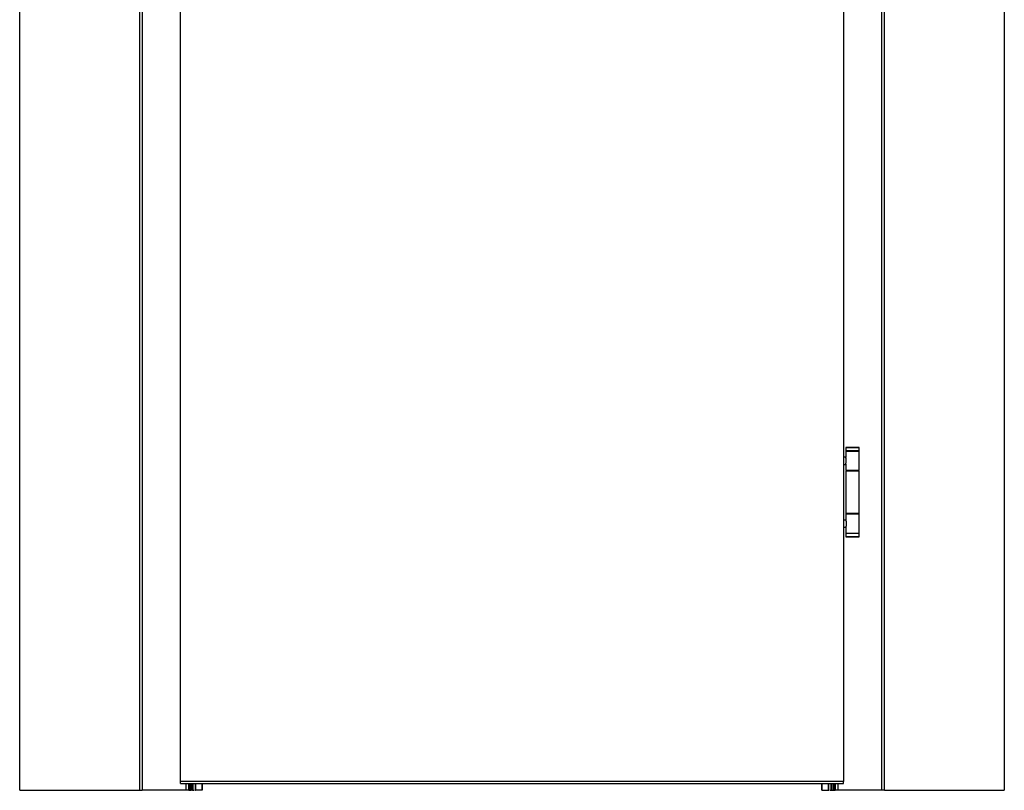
# Model space of a CAD drawing. Header units: millimetres. Extents: x -8500 to 4200, y 0 to 5940.
# Tile 80 of 256: x -6648 to -5543, y 1235 to 2100. Entities that reach past the tile are written whole.
import ezdxf

# ---------------------------------------------------------------- set-up
doc = ezdxf.new("R2010")
doc.units = ezdxf.units.MM
doc.layers.add('151', color=250, linetype='Continuous')

msp = doc.modelspace()

# ---------------------------------------------------------------- linework, layer by layer
at = {"layer": '151', "linetype": 'Continuous', "lineweight": -3}
for p, q in [((-6648.44, 1235.32), (-6648.44, 3455.32)), ((-5543.44, 3455.32), (-5543.44, 1235.32)), ((-6513.94, 3318.32), (-6513.94, 1235.32)), ((-6513.94, 3318.32), (-6513.94, 1235.32)), ((-6510.86, 3315.24), (-6510.86, 1235.32)), ((-6510.86, 3315.24), (-6510.86, 1235.32)), ((-5681.02, 1235.32), (-5681.02, 3315.24)), ((-5677.94, 1235.32), (-5677.94, 3318.32)), ((-6467.94, 1245.07), (-6467.94, 3273.07)), ((-5723.94, 3273.07), (-5723.94, 1245.07)), ((-5721.14, 1620.07), (-5721.24, 1619.97)), ((-5706.24, 1619.97), (-5721.24, 1619.97)), ((-5721.24, 1619.97), (-5721.24, 1616.17)), ((-5721.24, 1616.17), (-5706.24, 1616.17)), ((-5721.24, 1616.17), (-5721.14, 1616.07)), ((-5721.14, 1616.07), (-5721.24, 1615.97)), ((-5721.24, 1615.97), (-5706.4, 1615.97)), ((-5721.24, 1615.97), (-5721.24, 1608.74)), ((-5721.14, 1620.07), (-5706.34, 1620.07)), ((-5706.5, 1616.07), (-5721.14, 1616.07)), ((-5706.34, 1616.07), (-5706.5, 1616.07)), ((-5706.4, 1615.97), (-5706.24, 1615.97)), ((-5706.24, 1619.97), (-5706.34, 1620.07)), ((-5706.34, 1616.07), (-5706.24, 1616.17)), ((-5706.24, 1615.97), (-5706.34, 1616.07)), ((-5706.24, 1616.17), (-5706.24, 1619.97)), ((-5706.24, 1594.17), (-5706.24, 1615.97)), ((-5721.24, 1609.07), (-5723.94, 1609.07)), ((-5721.24, 1609.07), (-5723.94, 1609.07)), ((-5723.94, 1601.07), (-5721.24, 1601.07)), ((-5723.94, 1601.07), (-5721.24, 1601.07)), ((-5721.24, 1601.42), (-5721.24, 1594.17)), ((-5721.24, 1594.17), (-5721.14, 1594.07)), ((-5706.4, 1594.17), (-5721.24, 1594.17)), ((-5721.24, 1593.57), (-5721.24, 1546.07)), ((-5706.24, 1593.57), (-5721.24, 1593.57)), ((-5721.14, 1594.07), (-5706.5, 1594.07)), ((-5717.64, 1594.07), (-5717.64, 1593.57)), ((-5709.84, 1593.57), (-5709.84, 1594.07)), ((-5706.5, 1594.07), (-5706.34, 1594.07)), ((-5706.24, 1594.17), (-5706.4, 1594.17)), ((-5706.34, 1594.07), (-5706.24, 1594.17)), ((-5706.24, 1546.07), (-5706.24, 1593.57)), ((-5721.24, 1538.57), (-5723.94, 1538.57)), ((-5706.24, 1546.07), (-5721.24, 1546.07)), ((-5721.14, 1545.57), (-5721.24, 1545.47)), ((-5706.24, 1545.47), (-5721.24, 1545.47)), ((-5721.24, 1545.47), (-5721.24, 1538.25)), ((-5721.14, 1545.57), (-5706.34, 1545.57)), ((-5717.64, 1546.07), (-5717.64, 1545.57)), ((-5709.84, 1545.57), (-5709.84, 1546.07)), ((-5706.24, 1545.47), (-5706.34, 1545.57)), ((-5706.24, 1523.67), (-5706.24, 1545.47)), ((-5723.94, 1530.57), (-5721.24, 1530.57)), ((-5721.24, 1530.93), (-5721.24, 1523.67)), ((-5721.24, 1523.67), (-5706.24, 1523.67)), ((-5721.24, 1523.67), (-5721.14, 1523.57)), ((-5721.14, 1523.57), (-5721.24, 1523.47)), ((-5706.24, 1523.47), (-5721.24, 1523.47)), ((-5721.24, 1523.47), (-5721.24, 1519.67)), ((-5721.24, 1519.67), (-5721.14, 1519.57)), ((-5721.24, 1519.67), (-5706.24, 1519.67)), ((-5706.34, 1523.57), (-5721.14, 1523.57)), ((-5706.34, 1519.57), (-5721.14, 1519.57)), ((-5706.34, 1523.57), (-5706.24, 1523.67)), ((-5706.24, 1523.47), (-5706.34, 1523.57)), ((-5706.34, 1519.57), (-5706.24, 1519.67)), ((-5706.24, 1519.67), (-5706.24, 1523.47)), ((-5723.94, 1245.07), (-6467.94, 1245.07)), ((-6467.94, 1243.07), (-6467.94, 1245.07)), ((-6467.94, 1243.07), (-5723.94, 1243.07)), ((-6462.02, 1243.09), (-6462.02, 1235.32)), ((-6462.02, 1243.09), (-6462.02, 1235.32)), ((-6458.94, 1243.07), (-6458.94, 1235.32)), ((-6458.94, 1243.07), (-6458.94, 1235.32)), ((-6458.45, 1243.08), (-6458.45, 1235.32)), ((-6457.78, 1243.08), (-6457.78, 1235.32)), ((-6457.14, 1235.32), (-6457.14, 1243.07)), ((-6455.95, 1243.07), (-6455.95, 1235.32)), ((-6454.49, 1243.1), (-6454.49, 1235.32)), ((-6454.25, 1243.1), (-6454.25, 1235.32)), ((-6451.54, 1243.09), (-6451.54, 1235.32)), ((-6451.04, 1243.08), (-6451.04, 1235.32)), ((-6443.66, 1243.09), (-6443.66, 1235.32)), ((-6443.47, 1243.09), (-6443.47, 1235.32)), ((-5748.4, 1235.32), (-5748.4, 1243.09)), ((-5748.21, 1235.32), (-5748.21, 1243.09)), ((-5740.84, 1235.32), (-5740.84, 1243.08)), ((-5740.33, 1235.32), (-5740.33, 1243.09)), ((-5737.62, 1235.32), (-5737.62, 1243.1)), ((-5737.39, 1235.32), (-5737.39, 1243.1)), ((-5735.93, 1243.07), (-5735.93, 1235.32)), ((-5734.73, 1243.07), (-5734.73, 1235.32)), ((-5734.1, 1235.32), (-5734.1, 1243.08)), ((-5733.42, 1235.32), (-5733.42, 1243.08)), ((-5732.94, 1235.32), (-5732.94, 1243.08)), ((-5729.86, 1235.32), (-5729.86, 1243.09)), ((-5723.94, 1243.07), (-5723.94, 1245.07)), ((-6648.44, 1235.32), (-6513.94, 1235.32)), ((-6513.94, 1235.32), (-6510.86, 1235.32)), ((-6513.94, 1235.32), (-6510.86, 1235.32)), ((-6462.02, 1235.32), (-6510.86, 1235.32)), ((-6462.02, 1235.32), (-6510.86, 1235.32)), ((-6458.94, 1235.32), (-6462.02, 1235.32)), ((-6458.94, 1235.32), (-6462.02, 1235.32)), ((-6458.86, 1235.32), (-6458.94, 1235.32)), ((-6454.49, 1235.32), (-6455.95, 1235.32)), ((-6443.66, 1235.32), (-6451.04, 1235.32)), ((-5748.21, 1235.32), (-5740.84, 1235.32)), ((-5737.39, 1235.32), (-5735.93, 1235.32)), ((-5733.02, 1235.32), (-5732.94, 1235.32)), ((-5729.86, 1235.32), (-5732.94, 1235.32)), ((-5681.02, 1235.32), (-5729.86, 1235.32)), ((-5677.94, 1235.32), (-5681.02, 1235.32)), ((-5677.94, 1235.32), (-5543.44, 1235.32))]:
    msp.add_line(p, q, dxfattribs=at)
for points, knots in [([(-5721.22, 1601.21), (-5721.22, 1601.22), (-5721.22, 1601.23), (-5721.23, 1601.26), (-5721.23, 1601.27), (-5721.23, 1601.29), (-5721.24, 1601.32), (-5721.24, 1601.36), (-5721.24, 1601.43), (-5721.23, 1601.49), (-5721.22, 1601.61), (-5721.21, 1601.68), (-5721.2, 1601.79), (-5721.19, 1601.82), (-5721.18, 1601.9), (-5721.17, 1601.94), (-5721.15, 1602.06), (-5721.14, 1602.15), (-5721.1, 1602.33), (-5721.08, 1602.43), (-5721.05, 1602.58), (-5721.05, 1602.63), (-5721.03, 1602.7), (-5721.03, 1602.73), (-5721.02, 1602.78), (-5721.01, 1602.81), (-5720.99, 1602.94), (-5720.97, 1603.05), (-5720.93, 1603.28), (-5720.91, 1603.4), (-5720.87, 1603.63), (-5720.86, 1603.76), (-5720.84, 1603.92), (-5720.84, 1603.95), (-5720.83, 1604.01), (-5720.82, 1604.11), (-5720.81, 1604.2), (-5720.8, 1604.4), (-5720.78, 1604.66), (-5720.77, 1604.92), (-5720.77, 1605.12), (-5720.77, 1605.19), (-5720.78, 1605.29), (-5720.78, 1605.32), (-5720.78, 1605.39), (-5720.78, 1605.43), (-5720.79, 1605.59), (-5720.8, 1605.72), (-5720.82, 1605.98), (-5720.83, 1606.11), (-5720.85, 1606.3), (-5720.86, 1606.36), (-5720.87, 1606.46), (-5720.87, 1606.49), (-5720.88, 1606.55), (-5720.89, 1606.58), (-5720.91, 1606.73), (-5720.93, 1606.85), (-5720.96, 1607.07), (-5720.98, 1607.18), (-5721.01, 1607.35), (-5721.02, 1607.4), (-5721.04, 1607.5), (-5721.05, 1607.55), (-5721.08, 1607.7), (-5721.1, 1607.8), (-5721.14, 1607.98), (-5721.15, 1608.07), (-5721.17, 1608.19), (-5721.18, 1608.25), (-5721.19, 1608.31), (-5721.2, 1608.34), (-5721.2, 1608.36), (-5721.21, 1608.45), (-5721.22, 1608.52), (-5721.23, 1608.64), (-5721.24, 1608.7), (-5721.24, 1608.8), (-5721.23, 1608.85), (-5721.22, 1608.9), (-5721.22, 1608.92), (-5721.22, 1608.93)], [0, 0, 0, 0, 0.0134792, 0.0134792, 0.0228138, 0.0228138, 0.0321485, 0.0508177, 0.0508177, 0.0881562, 0.0881562, 0.1254947, 0.1254947, 0.144164, 0.144164, 0.1628332, 0.1628332, 0.2001717, 0.2001717, 0.2375103, 0.2375103, 0.2561795, 0.2561795, 0.2655141, 0.2655141, 0.2748488, 0.2748488, 0.3121873, 0.3121873, 0.3495258, 0.3495258, 0.3868643, 0.3868643, 0.3961989, 0.3961989, 0.4055335, 0.4242028, 0.4242028, 0.4615413, 0.4988798, 0.4988798, 0.5175491, 0.5175491, 0.5268837, 0.5268837, 0.5362183, 0.5362183, 0.5735568, 0.5735568, 0.6108953, 0.6108953, 0.6295646, 0.6295646, 0.6388992, 0.6388992, 0.6482338, 0.6482338, 0.6855723, 0.6855723, 0.7229108, 0.7229108, 0.7415801, 0.7415801, 0.7602493, 0.7602493, 0.7975878, 0.7975878, 0.8349264, 0.8349264, 0.8535956, 0.8629302, 0.8629302, 0.8722649, 0.8722649, 0.9096034, 0.9096034, 0.9469419, 0.9469419, 0.9842804, 0.9842804, 1, 1, 1, 1]), ([(-5721.24, 1601.39), (-5721.24, 1601.4), (-5721.24, 1601.43), (-5721.24, 1601.46), (-5721.23, 1601.49), (-5721.23, 1601.5), (-5721.23, 1601.58), (-5721.22, 1601.64), (-5721.2, 1601.78), (-5721.19, 1601.86), (-5721.16, 1602.02), (-5721.14, 1602.1), (-5721.12, 1602.22), (-5721.12, 1602.24), (-5721.11, 1602.29), (-5721.1, 1602.36), (-5721.08, 1602.43), (-5721.05, 1602.57), (-5721.04, 1602.68), (-5721, 1602.89), (-5720.98, 1602.99), (-5720.95, 1603.16), (-5720.94, 1603.22), (-5720.92, 1603.31), (-5720.92, 1603.34), (-5720.91, 1603.4), (-5720.91, 1603.43), (-5720.88, 1603.58), (-5720.85, 1603.82), (-5720.82, 1604.07), (-5720.8, 1604.33), (-5720.79, 1604.46), (-5720.78, 1604.63), (-5720.78, 1604.66), (-5720.78, 1604.73), (-5720.78, 1604.83), (-5720.77, 1604.93), (-5720.77, 1605.13), (-5720.78, 1605.39), (-5720.79, 1605.66), (-5720.8, 1605.82), (-5720.81, 1605.86), (-5720.81, 1605.92), (-5720.81, 1605.95), (-5720.82, 1606.05), (-5720.83, 1606.12), (-5720.85, 1606.31), (-5720.87, 1606.43), (-5720.9, 1606.67), (-5720.92, 1606.79), (-5720.94, 1606.94), (-5720.95, 1606.96), (-5720.96, 1607.02), (-5720.97, 1607.11), (-5720.99, 1607.19), (-5721.01, 1607.35), (-5721.03, 1607.46), (-5721.07, 1607.66), (-5721.09, 1607.75), (-5721.11, 1607.87), (-5721.12, 1607.89), (-5721.13, 1607.94), (-5721.13, 1607.96), (-5721.14, 1608.03), (-5721.15, 1608.07), (-5721.17, 1608.2), (-5721.19, 1608.27), (-5721.21, 1608.42), (-5721.22, 1608.49), (-5721.23, 1608.62), (-5721.24, 1608.68), (-5721.24, 1608.74), (-5721.24, 1608.74), (-5721.24, 1608.75)], [0, 0, 0, 0, 0.0107587, 0.0212242, 0.0212242, 0.0316897, 0.0316897, 0.0735517, 0.0735517, 0.1154137, 0.1154137, 0.1572757, 0.1572757, 0.1677412, 0.1677412, 0.1782067, 0.1991377, 0.1991377, 0.2409998, 0.2409998, 0.2828618, 0.2828618, 0.3037928, 0.3037928, 0.3142583, 0.3142583, 0.3247238, 0.3247238, 0.3665858, 0.4084479, 0.4084479, 0.4503099, 0.4503099, 0.4607754, 0.4607754, 0.4712409, 0.4921719, 0.4921719, 0.5340339, 0.5758959, 0.5758959, 0.5863614, 0.5863614, 0.596827, 0.596827, 0.617758, 0.617758, 0.65962, 0.65962, 0.701482, 0.701482, 0.7119475, 0.7119475, 0.722413, 0.743344, 0.743344, 0.785206, 0.785206, 0.8270681, 0.8270681, 0.8375336, 0.8375336, 0.8479991, 0.8479991, 0.8689301, 0.8689301, 0.9107921, 0.9107921, 0.9526541, 0.9526541, 0.9945162, 0.9945162, 1, 1, 1, 1]), ([(-5721.24, 1538.25), (-5721.24, 1538.25), (-5721.24, 1538.25), (-5721.24, 1538.23), (-5721.24, 1538.19), (-5721.23, 1538.15), (-5721.23, 1538.05), (-5721.22, 1537.99), (-5721.2, 1537.85), (-5721.19, 1537.77), (-5721.17, 1537.67), (-5721.17, 1537.65), (-5721.16, 1537.61), (-5721.16, 1537.59), (-5721.14, 1537.53), (-5721.14, 1537.48), (-5721.11, 1537.35), (-5721.09, 1537.25), (-5721.05, 1537.06), (-5721.03, 1536.96), (-5721.01, 1536.8), (-5720.99, 1536.72), (-5720.98, 1536.64), (-5720.97, 1536.58), (-5720.96, 1536.55), (-5720.94, 1536.41), (-5720.92, 1536.29), (-5720.88, 1536.06), (-5720.87, 1535.94), (-5720.84, 1535.69), (-5720.82, 1535.56), (-5720.81, 1535.37), (-5720.8, 1535.3), (-5720.79, 1535.17), (-5720.79, 1535.1), (-5720.78, 1534.9), (-5720.77, 1534.64), (-5720.78, 1534.37), (-5720.78, 1534.18), (-5720.78, 1534.11), (-5720.79, 1534.01), (-5720.79, 1533.98), (-5720.8, 1533.91), (-5720.8, 1533.88), (-5720.81, 1533.71), (-5720.82, 1533.58), (-5720.85, 1533.33), (-5720.87, 1533.21), (-5720.89, 1533.03), (-5720.9, 1532.97), (-5720.91, 1532.88), (-5720.92, 1532.85), (-5720.93, 1532.79), (-5720.93, 1532.76), (-5720.96, 1532.61), (-5720.98, 1532.5), (-5721.01, 1532.29), (-5721.03, 1532.18), (-5721.06, 1532.03), (-5721.07, 1531.98), (-5721.09, 1531.91), (-5721.09, 1531.88), (-5721.1, 1531.84), (-5721.11, 1531.81), (-5721.13, 1531.7), (-5721.14, 1531.61), (-5721.17, 1531.44), (-5721.19, 1531.37), (-5721.21, 1531.22), (-5721.22, 1531.15), (-5721.23, 1531.05), (-5721.23, 1531.02), (-5721.24, 1530.96), (-5721.24, 1530.93), (-5721.24, 1530.9), (-5721.24, 1530.9), (-5721.24, 1530.89)], [0, 0, 0, 0, 0.0027177, 0.0027177, 0.01317, 0.0340748, 0.0340748, 0.0758843, 0.0758843, 0.1176938, 0.1176938, 0.1281462, 0.1281462, 0.1385986, 0.1385986, 0.1595033, 0.1595033, 0.2013129, 0.2013129, 0.2431224, 0.2431224, 0.2640271, 0.2744795, 0.2744795, 0.2849319, 0.2849319, 0.3267414, 0.3267414, 0.3685509, 0.3685509, 0.4103604, 0.4103604, 0.4312652, 0.4312652, 0.4521699, 0.4521699, 0.4939794, 0.535789, 0.535789, 0.5566937, 0.5566937, 0.5671461, 0.5671461, 0.5775985, 0.5775985, 0.619408, 0.619408, 0.6612175, 0.6612175, 0.6821223, 0.6821223, 0.6925746, 0.6925746, 0.703027, 0.703027, 0.7448365, 0.7448365, 0.786646, 0.786646, 0.8075508, 0.8075508, 0.8180032, 0.8180032, 0.8284556, 0.8284556, 0.8702651, 0.8702651, 0.9120746, 0.9120746, 0.9538841, 0.9538841, 0.9747889, 0.9747889, 0.9956936, 0.9956936, 1, 1, 1, 1])]:
    msp.add_open_spline(points, degree=3, knots=knots, dxfattribs=at)
for points in [[(-6458.71, 1243.08), (-6458.71, 1240.49), (-6458.71, 1237.91), (-6458.71, 1235.32)], [(-6457.15, 1235.32), (-6457.15, 1237.9), (-6457.15, 1240.49), (-6457.15, 1243.07)], [(-6451.59, 1243.09), (-6451.59, 1240.5), (-6451.59, 1237.91), (-6451.59, 1235.32)], [(-6443.47, 1235.32), (-6443.47, 1237.91), (-6443.47, 1240.5), (-6443.47, 1243.09)], [(-5748.4, 1243.09), (-5748.4, 1240.5), (-5748.4, 1237.91), (-5748.4, 1235.32)], [(-5740.29, 1235.32), (-5740.29, 1237.91), (-5740.29, 1240.5), (-5740.29, 1243.09)], [(-5734.73, 1243.07), (-5734.73, 1240.49), (-5734.73, 1237.9), (-5734.73, 1235.32)], [(-5733.16, 1235.32), (-5733.16, 1237.91), (-5733.16, 1240.49), (-5733.16, 1243.08)], [(-6458.45, 1235.32), (-6458.21, 1235.32), (-6457.91, 1235.32), (-6457.78, 1235.32)], [(-6457.78, 1235.32), (-6457.46, 1235.32), (-6457.23, 1235.32), (-6457.15, 1235.32)], [(-6457.13, 1235.32), (-6457.08, 1235.32), (-6456.48, 1235.32), (-6455.95, 1235.32)], [(-6454.49, 1235.32), (-6454.4, 1235.32), (-6454.3, 1235.32), (-6454.25, 1235.32)], [(-6454.25, 1235.32), (-6453.83, 1235.32), (-6453.34, 1235.32), (-6452.8, 1235.32)], [(-6451.59, 1235.32), (-6451.58, 1235.32), (-6451.57, 1235.32), (-6451.54, 1235.32)], [(-6451.54, 1235.32), (-6451.44, 1235.32), (-6451.22, 1235.32), (-6451.04, 1235.32)], [(-6443.66, 1235.32), (-6443.53, 1235.32), (-6443.46, 1235.32), (-6443.47, 1235.32)], [(-5748.4, 1235.32), (-5748.39, 1235.32), (-5748.32, 1235.32), (-5748.21, 1235.32)], [(-5740.84, 1235.32), (-5740.66, 1235.32), (-5740.43, 1235.32), (-5740.33, 1235.32)], [(-5740.33, 1235.32), (-5740.31, 1235.32), (-5740.29, 1235.32), (-5740.29, 1235.32)], [(-5739.17, 1235.32), (-5738.59, 1235.32), (-5738.07, 1235.32), (-5737.62, 1235.32)], [(-5737.62, 1235.32), (-5737.57, 1235.32), (-5737.48, 1235.32), (-5737.39, 1235.32)], [(-5735.93, 1235.32), (-5735.39, 1235.32), (-5734.8, 1235.32), (-5734.74, 1235.32)], [(-5734.73, 1235.32), (-5734.64, 1235.32), (-5734.42, 1235.32), (-5734.1, 1235.32)], [(-5734.1, 1235.32), (-5733.97, 1235.32), (-5733.66, 1235.32), (-5733.42, 1235.32)]]:
    msp.add_open_spline(points, degree=3, dxfattribs=at)

doc.saveas('drawing.dxf')
